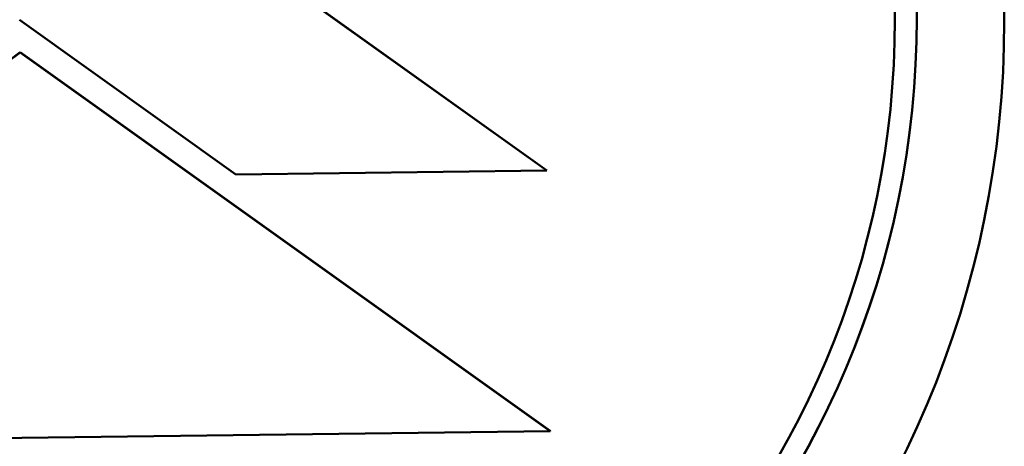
# Model space of a CAD drawing. Header units: millimetres. Extents: x 1884 to 5313, y 1804 to 3421.
# Tile 6 of 12: x 1944 to 1967, y 2184 to 2194. Entities that reach past the tile are written whole.
import ezdxf

# ---------------------------------------------------------------- set-up
doc = ezdxf.new("R2010")
doc.units = ezdxf.units.MM
doc.layers.add('Visibile (ISO)', color=7, linetype='Continuous', lineweight=50)

msp = doc.modelspace()

# ---------------------------------------------------------------- linework, layer by layer
at = {"layer": 'Visibile (ISO)'}
for p, q in [((1943.988, 2199.282), (1956.099, 2190.636)), ((1956.099, 2190.634), (1943.988, 2199.279)), ((1944.049, 2194.073), (1948.992, 2190.544)), ((1932.176, 2184.382), (1944.064, 2193.331)), ((1944.064, 2193.329), (1932.176, 2184.38)), ((1944.064, 2193.331), (1956.175, 2184.687)), ((1944.064, 2193.331), (1944.064, 2193.329)), ((1956.175, 2184.684), (1944.064, 2193.329)), ((1948.992, 2190.544), (1956.099, 2190.634)), ((1956.099, 2190.636), (1956.099, 2190.634)), ((1932.176, 2184.38), (1956.175, 2184.684)), ((1956.175, 2184.687), (1956.175, 2184.684))]:
    msp.add_line(p, q, dxfattribs=at)
for centre, major_axis in [((1944.049, 2194.042), (22.5, 0)), ((1944.049, 2194.105), (20.5, 0)), ((1944.049, 2194.075), (-20, 0))]:
    msp.add_ellipse(centre, major_axis=major_axis, ratio=0.999753, dxfattribs=at)
msp.add_ellipse((1944.049, 2194.109), major_axis=(-20.5, 0), ratio=0.999753, start_param=0.000078, end_param=3.141515, dxfattribs=at)

doc.saveas('drawing.dxf')
